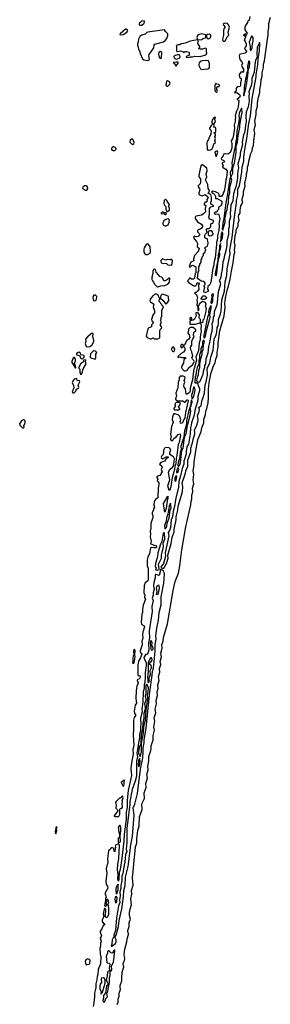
# Model space of a CAD drawing. Extents: x 2895860 to 3052244, y 542080 to 918683.
# Tile 25 of 133: x 3039012 to 3043209, y 582790 to 599261. Entities that reach past the tile are written whole.
import ezdxf

# ---------------------------------------------------------------- set-up
doc = ezdxf.new("R2010")
doc.units = 0

msp = doc.modelspace()

# ---------------------------------------------------------------- linework, layer by layer
at = {"layer": '0CON05XD'}
for points in [[(3040646, 582784), (3040663, 582825), (3040660, 582875), (3040680, 582925), (3040679, 582975), (3040702, 583035), (3040693, 583075), (3040696, 583104), (3040725, 583180), (3040721, 583235), (3040728, 583325), (3040757, 583415), (3040746, 583465), (3040755, 583500), (3040769, 583525), (3040774, 583554), (3040764, 583625), (3040774, 583715), (3040806, 583834), (3040812, 583885), (3040837, 583955), (3040837, 583975), (3040822, 584005), (3040821, 584025), (3040845, 584090), (3040844, 584155), (3040866, 584215), (3040852, 584275), (3040852, 584312), (3040858, 584365), (3040882, 584455), (3040876, 584555), (3040892, 584635), (3040882, 584695), (3040912, 584785), (3040902, 584908), (3040948, 585362), (3040953, 585425), (3040972, 585485), (3040972, 585565), (3040990, 585695), (3041012, 585775), (3041019, 585925), (3041062, 586048), (3041065, 586065), (3041056, 586126), (3041063, 586155), (3041100, 586235), (3041098, 586325), (3041131, 586415), (3041126, 586485), (3041152, 586578), (3041142, 586635), (3041164, 586715), (3041157, 586775), (3041176, 586865), (3041173, 586935), (3041207, 587035), (3041213, 587077), (3041214, 587115), (3041246, 587215), (3041249, 587285), (3041267, 587375), (3041257, 587427), (3041277, 587525), (3041265, 587585), (3041290, 587665), (3041279, 587725), (3041305, 587815), (3041295, 587875), (3041318, 587955), (3041315, 588015), (3041331, 588075), (3041328, 588135), (3041345, 588205), (3041335, 588275), (3041361, 588345), (3041353, 588405), (3041373, 588475), (3041364, 588525), (3041387, 588605), (3041376, 588665), (3041399, 588745), (3041393, 588805), (3041414, 588865), (3041421, 588925), (3041485, 589155), (3041580, 589715), (3041618, 589865), (3041669, 590005), (3041696, 590124), (3041727, 590395), (3041792, 590775), (3041878, 591145), (3041883, 591205), (3041894, 591245), (3041894, 591306), (3041910, 591365), (3041904, 591425), (3041926, 591496), (3041918, 591565), (3041927, 591655), (3041916, 591715), (3041933, 591813), (3041932, 591865), (3041965, 592085), (3041996, 592235), (3042051, 592375), (3042061, 592435), (3042093, 592515), (3042098, 592575), (3042123, 592655), (3042127, 592715), (3042144, 592755), (3042166, 592854), (3042176, 592935), (3042175, 593075), (3042184, 593185), (3042212, 593335), (3042251, 593455), (3042286, 593525), (3042296, 593584), (3042317, 593645), (3042319, 593695), (3042331, 593759), (3042338, 593795), (3042337, 593855), (3042361, 594055), (3042435, 594305), (3042450, 594445), (3042449, 594515), (3042458, 594605), (3042486, 594734), (3042510, 594805), (3042537, 594923), (3042556, 595055), (3042589, 595195), (3042604, 595335), (3042616, 595374), (3042609, 595409), (3042619, 595481), (3042611, 595535), (3042619, 595651), (3042635, 595705), (3042636, 595746), (3042668, 595805), (3042673, 595857), (3042689, 595905), (3042674, 595966), (3042684, 595996), (3042706, 596025), (3042701, 596075), (3042713, 596145), (3042746, 596205), (3042738, 596235), (3042739, 596265), (3042762, 596335), (3042759, 596385), (3042785, 596475), (3042783, 596525), (3042811, 596645), (3042811, 596685), (3042825, 596742), (3042827, 596795), (3042845, 596845), (3042847, 596895), (3042885, 597025), (3042907, 597065), (3042910, 597115), (3042926, 597154), (3042930, 597235), (3042948, 597355), (3042940, 597425), (3042960, 597505), (3042952, 597565), (3042973, 597675), (3042971, 597735), (3042996, 597815), (3042992, 597868), (3043010, 597965), (3043035, 598045), (3043032, 598095), (3043051, 598175), (3043056, 598254), (3043070, 598315), (3043071, 598375), (3043095, 598460), (3043096, 598515), (3043110, 598575), (3043162, 598935), (3043172, 598995), (3043172, 599065), (3043183, 599127), (3043182, 599195), (3043209, 599305)], [(3041035, 599167), (3041055, 599172), (3041094, 599205), (3041104, 599225), (3041095, 599242), (3041055, 599234), (3041019, 599201), (3041012, 599185), (3041014, 599174), (3041035, 599167)], [(3042868, 599315), (3042857, 599255), (3042832, 599235), (3042826, 599215), (3042792, 599165), (3042782, 599135), (3042784, 599094), (3042820, 599035), (3042805, 599010), (3042798, 599018), (3042785, 599020), (3042760, 599005), (3042775, 598992), (3042788, 598992), (3042795, 599000), (3042800, 598995), (3042793, 598965), (3042770, 598925), (3042788, 598898), (3042806, 598856), (3042804, 598826), (3042786, 598804), (3042779, 598775), (3042810, 598735), (3042810, 598725), (3042806, 598714), (3042785, 598701), (3042695, 598677), (3042686, 598655), (3042696, 598596), (3042732, 598555), (3042742, 598535), (3042727, 598495), (3042736, 598466), (3042758, 598435), (3042762, 598405), (3042755, 598380), (3042735, 598388), (3042715, 598382), (3042689, 598345), (3042692, 598302), (3042722, 598275), (3042721, 598245), (3042708, 598205), (3042712, 598155), (3042705, 598142), (3042665, 598138), (3042645, 598120), (3042638, 598105), (3042632, 598058), (3042610, 598045), (3042615, 598040), (3042645, 598042), (3042655, 598038), (3042692, 598012), (3042699, 597999), (3042702, 597985), (3042695, 597957), (3042653, 597933), (3042652, 597925), (3042675, 597918), (3042680, 597905), (3042670, 597810), (3042665, 597778), (3042641, 597729), (3042621, 597655), (3042627, 597625), (3042620, 597595), (3042622, 597562), (3042604, 597495), (3042607, 597447), (3042585, 597300), (3042574, 597266), (3042552, 597235), (3042566, 597186), (3042564, 597115), (3042555, 597078), (3042535, 597042), (3042511, 597019), (3042495, 597014), (3042444, 597016), (3042425, 597008), (3042420, 596985), (3042389, 596951), (3042384, 596936), (3042391, 596921), (3042430, 596905), (3042442, 596885), (3042402, 596865), (3042403, 596845), (3042417, 596823), (3042410, 596795), (3042465, 596760), (3042486, 596735), (3042476, 596616), (3042462, 596575), (3042455, 596480), (3042434, 596395), (3042419, 596365), (3042412, 596335), (3042389, 596301), (3042350, 596305), (3042352, 596345), (3042335, 596362), (3042292, 596382), (3042235, 596390), (3042223, 596377), (3042233, 596363), (3042260, 596355), (3042272, 596335)], [(3040695, 599008), (3040745, 599012), (3040809, 599055), (3040824, 599075), (3040815, 599087), (3040795, 599100), (3040785, 599100), (3040694, 599026), (3040690, 599015), (3040695, 599008)], [(3041155, 598581), (3041175, 598584), (3041187, 598595), (3041176, 598655), (3041180, 598680), (3041258, 598792), (3041265, 598835), (3041275, 598854), (3041418, 598892), (3041455, 598918), (3041477, 598945), (3041492, 598995), (3041493, 599025), (3041454, 599065), (3041435, 599094), (3041158, 599052), (3041143, 599047), (3041115, 599021), (3041060, 599005), (3041025, 598980), (3041002, 598935), (3040998, 598892), (3040984, 598854), (3040983, 598835), (3040997, 598805), (3041000, 598765), (3041018, 598745), (3041028, 598698), (3041068, 598605), (3041091, 598591), (3041155, 598581)], [(3042445, 598900), (3042457, 598913), (3042485, 598972), (3042512, 599005), (3042504, 599055), (3042527, 599135), (3042508, 599178), (3042490, 599195), (3042465, 599201), (3042434, 599196), (3042420, 599185), (3042425, 599168), (3042452, 599135), (3042432, 599108), (3042424, 599086), (3042426, 599005), (3042411, 598955), (3042410, 598925), (3042421, 598901), (3042445, 598900)], [(3041815, 598630), (3041855, 598632), (3041875, 598641), (3041905, 598640), (3041945, 598650), (3042035, 598648), (3042127, 598673), (3042147, 598695), (3042140, 598735), (3042142, 598772), (3042130, 598785), (3042105, 598782), (3042075, 598768), (3042035, 598768), (3042010, 598775), (3042010, 598785), (3042027, 598803), (3042028, 598815), (3041997, 598865), (3042001, 598895), (3041998, 598918), (3041992, 598922), (3041867, 598903), (3041785, 598866), (3041725, 598860), (3041710, 598855), (3041695, 598840), (3041668, 598842), (3041635, 598830), (3041640, 598815), (3041640, 598735), (3041655, 598731), (3041705, 598738), (3041745, 598728), (3041765, 598710), (3041785, 598728), (3041805, 598730), (3041845, 598720), (3041850, 598715), (3041850, 598685), (3041860, 598675), (3041847, 598663), (3041800, 598645), (3041800, 598635), (3041815, 598630)], [(3042055, 598927), (3042065, 598933), (3042084, 598946), (3042120, 598955), (3042130, 598965), (3042128, 599008), (3042055, 599023), (3042018, 599012), (3041992, 598995), (3041978, 598965), (3041992, 598932), (3042055, 598927)], [(3042175, 598942), (3042205, 598961), (3042214, 598975), (3042210, 599005), (3042185, 599020), (3042154, 599016), (3042140, 599005), (3042140, 598975), (3042148, 598955), (3042156, 598946), (3042175, 598942)], [(3042875, 598743), (3042885, 598744), (3042905, 598785), (3042902, 598825), (3042923, 598905), (3042919, 598955), (3042905, 598984), (3042895, 598984), (3042856, 598885), (3042858, 598855), (3042871, 598815), (3042870, 598765), (3042875, 598743)], [(3041405, 590085), (3041425, 590088), (3041445, 590106), (3041475, 590179), (3041496, 590254), (3041492, 590305), (3041549, 590501), (3041568, 590605), (3041598, 590695), (3041598, 590735), (3041631, 590895), (3041632, 590945), (3041662, 591055), (3041665, 591125), (3041737, 591364), (3041743, 591453), (3041730, 591515), (3041769, 591611), (3041791, 591675), (3041793, 591717), (3041827, 591793), (3041827, 591895), (3041878, 592032), (3041876, 592095), (3041911, 592205), (3041916, 592245), (3041944, 592325), (3041947, 592357), (3041940, 592395), (3041980, 592480), (3041997, 592533), (3042001, 592575), (3041987, 592635), (3042017, 592707), (3042022, 592742), (3042014, 592775), (3042045, 592803), (3042054, 592825), (3042060, 592885), (3042078, 592925), (3042104, 593015), (3042118, 593152), (3042134, 593205), (3042156, 593314), (3042159, 593355), (3042152, 593405), (3042155, 593445), (3042195, 593514), (3042211, 593615), (3042253, 593735), (3042265, 593845), (3042266, 593925), (3042296, 593974), (3042313, 594035), (3042317, 594113), (3042335, 594141), (3042342, 594175), (3042343, 594245), (3042377, 594343), (3042385, 594385), (3042399, 594575), (3042442, 594718), (3042451, 594875), (3042478, 594982), (3042488, 595095), (3042535, 595345), (3042532, 595405), (3042540, 595475), (3042570, 595615), (3042608, 595965), (3042645, 596195), (3042645, 596235), (3042666, 596325), (3042666, 596425), (3042692, 596485), (3042706, 596544), (3042734, 596716), (3042740, 596795), (3042767, 596893), (3042767, 596965), (3042782, 597088), (3042817, 597275), (3042850, 597525), (3042879, 597655), (3042906, 597944), (3042974, 598305), (3042973, 598337), (3043000, 598505), (3043004, 598606), (3043025, 598748), (3043031, 598865), (3043025, 598882), (3042991, 598795), (3042982, 598685), (3042991, 598635), (3042967, 598593), (3042955, 598555), (3042936, 598385), (3042901, 598275), (3042900, 598215), (3042890, 598160), (3042851, 598055), (3042856, 598025), (3042850, 597975), (3042853, 597905), (3042835, 597805), (3042806, 597714), (3042799, 597655), (3042806, 597545), (3042793, 597505), (3042790, 597435), (3042775, 597375), (3042758, 597335), (3042740, 597215), (3042744, 597175), (3042704, 597026), (3042704, 596985), (3042663, 596845), (3042674, 596785), (3042662, 596735), (3042657, 596667), (3042661, 596615), (3042648, 596545), (3042631, 596465), (3042612, 596418), (3042594, 596346), (3042579, 596231), (3042550, 596160), (3042539, 596015), (3042542, 595965), (3042521, 595885), (3042517, 595845), (3042521, 595795), (3042510, 595765), (3042511, 595675), (3042478, 595555), (3042479, 595495), (3042467, 595415), (3042434, 595295), (3042429, 595255), (3042411, 595205), (3042405, 595082), (3042384, 595005), (3042378, 594945), (3042351, 594895), (3042369, 594865), (3042373, 594845), (3042337, 594703), (3042315, 594485), (3042270, 594375), (3042268, 594315), (3042253, 594285), (3042245, 594215), (3042232, 594175), (3042235, 594115), (3042228, 594045), (3042210, 593995), (3042197, 593885), (3042173, 593795), (3042164, 593685), (3042130, 593585), (3042126, 593505), (3042109, 593475), (3042108, 593445), (3042086, 593374), (3042078, 593325), (3042061, 593285), (3042025, 593197), (3042005, 593191), (3041987, 593197), (3041979, 593225), (3041990, 593280), (3042008, 593325), (3042010, 593395), (3042027, 593445), (3042030, 593495), (3042048, 593592), (3042068, 593662), (3042069, 593705), (3042083, 593745), (3042090, 593825), (3042106, 593865), (3042095, 593902), (3042085, 593894), (3042075, 593866), (3042072, 593818), (3042048, 593755), (3042047, 593713), (3042024, 593655), (3042024, 593605), (3042012, 593552), (3042010, 593505), (3041986, 593445), (3041966, 593365), (3041963, 593317), (3041953, 593285), (3041943, 593203), (3041946, 593186), (3041965, 593185), (3041978, 593188), (3041994, 593174), (3041999, 593135), (3042023, 593095), (3042021, 593055), (3041995, 592965), (3041993, 592895), (3041945, 592725), (3041931, 592645), (3041888, 592515), (3041885, 592479), (3041871, 592435), (3041866, 592325), (3041837, 592163), (3041812, 592115), (3041798, 592045), (3041797, 591995), (3041762, 591875), (3041759, 591825), (3041732, 591755), (3041705, 591628), (3041678, 591535), (3041669, 591435), (3041628, 591265), (3041605, 591115), (3041581, 591039), (3041570, 590945), (3041548, 590892), (3041536, 590765), (3041525, 590726), (3041501, 590685), (3041511, 590625), (3041448, 590345), (3041451, 590285), (3041419, 590165), (3041373, 590105), (3041380, 590090), (3041405, 590085)], [(3041375, 598612), (3041388, 598625), (3041390, 598715), (3041365, 598727), (3041344, 598716), (3041339, 598685), (3041343, 598655), (3041355, 598630), (3041375, 598612)], [(3041635, 598602), (3041655, 598604), (3041685, 598615), (3041699, 598635), (3041691, 598665), (3041675, 598676), (3041654, 598676), (3041618, 598662), (3041602, 598655), (3041596, 598645), (3041599, 598625), (3041611, 598611), (3041635, 598602)], [(3042065, 598429), (3042105, 598433), (3042165, 598438), (3042189, 598455), (3042189, 598529), (3042174, 598574), (3042135, 598579), (3042065, 598573), (3042035, 598562), (3042019, 598541), (3042011, 598515), (3042014, 598496), (3042041, 598441), (3042065, 598429)], [(3042765, 597988), (3042800, 598115), (3042817, 598203), (3042840, 598375), (3042836, 598415), (3042858, 598475), (3042863, 598545), (3042855, 598574), (3042845, 598564), (3042825, 598481), (3042825, 598451), (3042834, 598415), (3042814, 598375), (3042811, 598329), (3042792, 598265), (3042770, 598135), (3042773, 598075), (3042761, 598005), (3042765, 597988)], [(3041635, 598489), (3041667, 598535), (3041665, 598548), (3041635, 598553), (3041580, 598545), (3041605, 598529), (3041625, 598490), (3041635, 598489)], [(3041475, 598150), (3041495, 598152), (3041527, 598185), (3041530, 598205), (3041515, 598228), (3041485, 598238), (3041472, 598225), (3041462, 598165), (3041475, 598150)], [(3042305, 598042), (3042320, 598055), (3042322, 598065), (3042313, 598095), (3042312, 598135), (3042325, 598142), (3042350, 598145), (3042360, 598165), (3042345, 598178), (3042310, 598185), (3042295, 598200), (3042281, 598165), (3042277, 598085), (3042283, 598065), (3042305, 598042)], [(3042415, 595743), (3042450, 595875), (3042452, 595905), (3042445, 595935), (3042460, 595975), (3042474, 596055), (3042487, 596085), (3042496, 596166), (3042509, 596205), (3042512, 596315), (3042531, 596365), (3042532, 596458), (3042562, 596575), (3042546, 596625), (3042582, 596695), (3042579, 596755), (3042585, 596805), (3042609, 596861), (3042639, 597045), (3042636, 597144), (3042660, 597215), (3042668, 597325), (3042683, 597373), (3042700, 597455), (3042700, 597495), (3042718, 597625), (3042738, 597708), (3042733, 597773), (3042725, 597780), (3042688, 597695), (3042684, 597655), (3042689, 597625), (3042680, 597550), (3042647, 597395), (3042645, 597275), (3042629, 597225), (3042622, 597138), (3042602, 597065), (3042565, 596865), (3042569, 596815), (3042559, 596755), (3042539, 596705), (3042544, 596625), (3042532, 596598), (3042487, 596315), (3042462, 596205), (3042431, 595935), (3042418, 595892), (3042404, 595765), (3042407, 595747), (3042415, 595743)], [(3042175, 597076), (3042205, 597083), (3042228, 597095), (3042252, 597135), (3042263, 597185), (3042288, 597205), (3042279, 597235), (3042292, 597275), (3042282, 597305), (3042292, 597325), (3042293, 597343), (3042285, 597360), (3042270, 597365), (3042270, 597375), (3042288, 597382), (3042297, 597393), (3042298, 597445), (3042290, 597455), (3042260, 597465), (3042268, 597485), (3042266, 597506), (3042260, 597515), (3042293, 597555), (3042282, 597595), (3042290, 597615), (3042285, 597630), (3042262, 597618), (3042234, 597586), (3042230, 597545), (3042240, 597515), (3042217, 597493), (3042192, 597445), (3042192, 597435), (3042218, 597405), (3042210, 597345), (3042194, 597316), (3042176, 597255), (3042149, 597221), (3042143, 597203), (3042149, 597095), (3042161, 597081), (3042175, 597076)], [(3040905, 597173), (3040926, 597185), (3040930, 597205), (3040905, 597260), (3040885, 597263), (3040863, 597245), (3040857, 597215), (3040882, 597182), (3040905, 597173)], [(3040605, 597072), (3040627, 597095), (3040626, 597106), (3040606, 597126), (3040585, 597133), (3040555, 597120), (3040547, 597105), (3040550, 597090), (3040575, 597074), (3040605, 597072)], [(3042305, 596980), (3042332, 597045), (3042325, 597062), (3042305, 597062), (3042282, 597045), (3042288, 596995), (3042295, 596980), (3042305, 596980)], [(3042272, 596335), (3042290, 596305), (3042292, 596272), (3042325, 596270), (3042337, 596257), (3042380, 596235), (3042395, 596220), (3042399, 596205), (3042395, 596180), (3042375, 596140), (3042342, 596118), (3042340, 596085), (3042320, 596065), (3042318, 596052), (3042305, 596040), (3042285, 596040), (3042270, 596025), (3042295, 596010), (3042342, 596012), (3042349, 595999), (3042362, 595932), (3042347, 595845), (3042350, 595805), (3042344, 595735), (3042326, 595646), (3042326, 595595), (3042306, 595535), (3042308, 595505), (3042284, 595275), (3042266, 595215), (3042260, 595135), (3042246, 595104), (3042214, 594865), (3042190, 594820), (3042163, 594797), (3042158, 594755), (3042167, 594735), (3042167, 594715), (3042105, 594690), (3042098, 594715), (3042110, 594785), (3042103, 594793), (3042100, 594815), (3042117, 594833), (3042117, 594853), (3042109, 594869), (3042088, 594882), (3042050, 594885), (3041992, 594932), (3042000, 595035), (3042018, 595065), (3042010, 595075), (3042013, 595127), (3042028, 595155), (3042028, 595172), (3042050, 595205), (3042052, 595245), (3042067, 595273), (3042070, 595295), (3042090, 595315), (3042090, 595335), (3042080, 595345), (3042118, 595372), (3042120, 595395), (3042130, 595405), (3042130, 595415), (3042112, 595432), (3042110, 595445), (3042123, 595457), (3042155, 595470), (3042170, 595515), (3042170, 595535), (3042160, 595545), (3042157, 595587), (3042150, 595595), (3042117, 595607), (3042110, 595625), (3042112, 595655), (3042125, 595680), (3042150, 595705), (3042138, 595735), (3042138, 595752), (3042153, 595767), (3042185, 595770), (3042210, 595795), (3042210, 595845), (3042250, 595865), (3042260, 595885), (3042255, 595900), (3042190, 595925), (3042177, 595965), (3042192, 596005), (3042188, 596025), (3042190, 596105), (3042212, 596128), (3042258, 596142), (3042260, 596155), (3042212, 596175), (3042210, 596205), (3042222, 596235), (3042222, 596295), (3042210, 596335), (3042170, 596355), (3042187, 596383), (3042190, 596405), (3042167, 596435), (3042160, 596505), (3042122, 596585), (3042143, 596635), (3042133, 596685), (3042152, 596735), (3042148, 596778), (3042075, 596832), (3042065, 596832), (3042047, 596815), (3042022, 596715), (3042014, 596645), (3042016, 596626), (3042037, 596595), (3042040, 596555), (3042032, 596518), (3041999, 596481), (3042000, 596465), (3042023, 596435), (3042028, 596415), (3042011, 596359), (3042012, 596345), (3042025, 596332), (3042065, 596312), (3042117, 596337), (3042165, 596300), (3042168, 596285), (3042148, 596252), (3042150, 596225), (3042135, 596210), (3042112, 596208), (3042110, 596195), (3042100, 596185), (3042102, 596172), (3042130, 596155), (3042120, 596105), (3042122, 596045), (3042085, 596008), (3042055, 595992), (3041965, 595972), (3041950, 595955), (3041952, 595935), (3041992, 595882), (3042059, 595839), (3042072, 595815), (3042072, 595795), (3042053, 595767), (3042025, 595752), (3042002, 595748), (3041990, 595735), (3041990, 595715), (3042018, 595685), (3042028, 595662), (3041998, 595632), (3041965, 595630), (3041935, 595638), (3041920, 595625), (3041932, 595595), (3041972, 595552), (3041987, 595515), (3041984, 595464), (3041995, 595448), (3042015, 595440), (3042018, 595425), (3042008, 595412), (3042005, 595390), (3041942, 595315), (3041920, 595255), (3041920, 595245), (3041930, 595235), (3041928, 595225), (3041877, 595203), (3041850, 595135), (3041865, 595120), (3041892, 595148), (3041905, 595152), (3041962, 595125), (3041962, 595045), (3041960, 595025), (3041950, 595015), (3041940, 594935), (3041925, 594920), (3041915, 594920), (3041888, 594918), (3041865, 594940), (3041855, 594940), (3041848, 594922), (3041820, 594895), (3041825, 594880), (3041845, 594860), (3041880, 594845), (3041905, 594820), (3041928, 594808), (3041955, 594810), (3041968, 594822), (3041978, 594832), (3041978, 594852), (3041988, 594862), (3042005, 594858), (3042018, 594845), (3042007, 594813), (3042012, 594748), (3041989, 594721), (3041965, 594700), (3041952, 594698), (3041942, 594685), (3041958, 594678), (3041975, 594660), (3041992, 594615), (3041978, 594572), (3041986, 594535), (3041981, 594485), (3041993, 594455), (3041994, 594404), (3042005, 594398), (3042020, 594415), (3042008, 594445), (3042007, 594463), (3042025, 594500), (3042042, 594525), (3042075, 594552), (3042116, 594536), (3042130, 594505), (3042120, 594465), (3042136, 594446), (3042131, 594385), (3042095, 594250), (3042078, 594232), (3042075, 594190), (3042055, 594190), (3042042, 594202), (3042040, 594245), (3042025, 594260), (3042020, 594275), (3042022, 594322), (3042006, 594346), (3041985, 594362), (3041962, 594358), (3041960, 594335), (3041968, 594305), (3041938, 594252), (3041918, 594232), (3041895, 594230), (3041890, 594235), (3041892, 594265), (3041885, 594280), (3041875, 594280), (3041862, 594265), (3041868, 594225), (3041860, 594205), (3041860, 594175), (3041865, 594170), (3041955, 594168), (3042025, 594190), (3042048, 594168), (3042053, 594135), (3042047, 594095), (3042053, 594045), (3042039, 593995), (3042036, 593945), (3042033, 593905), (3042016, 593854), (3042004, 593725), (3041985, 593667), (3041962, 593625), (3041970, 593565), (3041924, 593385), (3041905, 593235), (3041869, 593095), (3041864, 593045), (3041853, 593025), (3041815, 592997), (3041797, 592997), (3041786, 593085), (3041764, 593114), (3041760, 593135), (3041765, 593170), (3041777, 593195), (3041764, 593226), (3041780, 593255), (3041782, 593275), (3041776, 593286), (3041748, 593298), (3041702, 593298), (3041682, 593278), (3041681, 593235), (3041664, 593195), (3041661, 593105), (3041628, 593015), (3041636, 592965), (3041627, 592943), (3041621, 592915), (3041624, 592905), (3041654, 592886), (3041745, 592886), (3041774, 592864), (3041785, 592864), (3041815, 592901), (3041825, 592900), (3041831, 592885), (3041788, 592692), (3041775, 592602), (3041758, 592572), (3041740, 592515), (3041715, 592507), (3041705, 592510), (3041701, 592535), (3041713, 592565), (3041694, 592625), (3041665, 592649), (3041609, 592669), (3041595, 592668), (3041581, 592649), (3041571, 592619), (3041567, 592575), (3041580, 592525), (3041552, 592455), (3041540, 592325), (3041546, 592275), (3041536, 592255), (3041536, 592236), (3041550, 592220), (3041575, 592220), (3041596, 592254), (3041640, 592290), (3041665, 592321), (3041695, 592332), (3041702, 592325), (3041704, 592304), (3041680, 592190), (3041667, 592153), (3041645, 591972), (3041631, 591925), (3041625, 591833), (3041608, 591792), (3041605, 591738), (3041566, 591605), (3041542, 591445), (3041525, 591393), (3041515, 591388), (3041492, 591465), (3041526, 591565), (3041506, 591685), (3041509, 591705), (3041525, 591741), (3041570, 591771), (3041582, 591788), (3041594, 591826), (3041604, 591915), (3041585, 591948), (3041528, 591985), (3041529, 592015), (3041544, 592065), (3041534, 592084), (3041517, 592097), (3041465, 592102), (3041436, 592094), (3041421, 592059), (3041420, 592025), (3041415, 591990), (3041392, 591965), (3041383, 591945), (3041388, 591925), (3041405, 591917), (3041465, 591947), (3041497, 591947), (3041500, 591935), (3041462, 591908), (3041435, 591876), (3041375, 591851), (3041353, 591827), (3041394, 591794), (3041396, 591775), (3041383, 591735), (3041397, 591695), (3041358, 591635), (3041308, 591622), (3041309, 591605), (3041323, 591575), (3041313, 591545), (3041343, 591513), (3041344, 591485), (3041332, 591425), (3041326, 591274), (3041323, 591265), (3041288, 591235), (3041263, 591195), (3041257, 591147), (3041272, 591105), (3041253, 591077), (3041252, 591058), (3041228, 591015), (3041228, 590995), (3041240, 590965), (3041240, 590935), (3041206, 590834), (3041209, 590755), (3041197, 590703), (3041202, 590655), (3041199, 590609), (3041216, 590535), (3041202, 590495), (3041225, 590490), (3041260, 590470), (3041290, 590465), (3041302, 590455), (3041302, 590435), (3041295, 590425), (3041265, 590425), (3041215, 590429), (3041202, 590418), (3041187, 590333), (3041158, 590271), (3041148, 590225), (3041147, 590125), (3041163, 590085), (3041163, 589895), (3041156, 589875), (3041112, 589838), (3041097, 589795), (3041093, 589673), (3041107, 589635), (3041104, 589594), (3041117, 589565), (3041080, 589465), (3041066, 589395), (3041066, 589345), (3041058, 589315), (3041048, 589175), (3041055, 589144), (3041095, 589122), (3041103, 589105), (3041073, 589015), (3041070, 588975), (3041076, 588915), (3041059, 588865), (3041061, 588815), (3041056, 588785), (3041030, 588705), (3041028, 588685), (3041033, 588673), (3041055, 588658), (3041059, 588645), (3041035, 588584), (3041001, 588529), (3040988, 588465), (3040989, 588295), (3040995, 588287), (3041025, 588291), (3041032, 588265), (3041015, 588230), (3040985, 588226), (3040981, 588215), (3040983, 588183), (3040998, 588165), (3040997, 588157), (3040972, 588118), (3040971, 588075), (3040960, 588035), (3040957, 587907), (3040970, 587825), (3040945, 587795), (3040928, 587695), (3040935, 587655), (3040959, 587625), (3040930, 587590), (3040918, 587545), (3040920, 587385), (3040910, 587295), (3040925, 587125), (3040908, 587055), (3040912, 586975), (3040885, 586832), (3040876, 586734), (3040883, 586615), (3040830, 586365), (3040812, 586205), (3040810, 586085), (3040798, 586005), (3040793, 585885), (3040760, 585635), (3040755, 585520), (3040724, 585235), (3040695, 585045)], [(3040135, 596412), (3040152, 596435), (3040147, 596465), (3040125, 596484), (3040095, 596484), (3040069, 596461), (3040065, 596440), (3040115, 596412), (3040135, 596412)], [(3041485, 596050), (3041520, 596075), (3041520, 596105), (3041508, 596135), (3041508, 596152), (3041518, 596165), (3041476, 596236), (3041455, 596258), (3041434, 596236), (3041424, 596184), (3041430, 596165), (3041457, 596137), (3041461, 596095), (3041473, 596063), (3041485, 596050)], [(3041455, 596000), (3041470, 596015), (3041465, 596030), (3041435, 596030), (3041405, 596048), (3041380, 596025), (3041383, 596013), (3041425, 596020), (3041442, 596002), (3041455, 596000)], [(3041465, 595813), (3041498, 595832), (3041517, 595873), (3041520, 595905), (3041511, 595921), (3041498, 595928), (3041473, 595927), (3041446, 595914), (3041426, 595894), (3041410, 595865), (3041410, 595845), (3041421, 595825), (3041444, 595814), (3041465, 595813)], [(3042198, 595648), (3042225, 595650), (3042250, 595675), (3042250, 595685), (3042240, 595695), (3042240, 595715), (3042227, 595727), (3042185, 595730), (3042170, 595715), (3042170, 595665), (3042198, 595648)], [(3042375, 595540), (3042407, 595613), (3042412, 595685), (3042405, 595714), (3042385, 595679), (3042375, 595540)], [(3041125, 595331), (3041155, 595334), (3041196, 595354), (3041203, 595385), (3041199, 595459), (3041170, 595500), (3041155, 595509), (3041132, 595498), (3041095, 595445), (3041090, 595425), (3041093, 595375), (3041106, 595346), (3041125, 595331)], [(3042295, 594976), (3042305, 594990), (3042315, 595025), (3042337, 595225), (3042361, 595325), (3042357, 595393), (3042374, 595425), (3042382, 595475), (3042375, 595520), (3042356, 595475), (3042354, 595386), (3042334, 595325), (3042332, 595225), (3042325, 595213), (3042287, 595017), (3042285, 594995), (3042295, 594976)], [(3041545, 595152), (3041562, 595165), (3041566, 595184), (3041572, 595235), (3041562, 595252), (3041535, 595250), (3041525, 595242), (3041485, 595248), (3041455, 595240), (3041405, 595262), (3041377, 595235), (3041373, 595215), (3041383, 595193), (3041425, 595180), (3041465, 595187), (3041495, 595163), (3041545, 595152)], [(3041325, 594790), (3041375, 594808), (3041445, 594812), (3041495, 594838), (3041522, 594868), (3041528, 594938), (3041515, 594940), (3041490, 594915), (3041448, 594892), (3041425, 594894), (3041405, 594942), (3041395, 594952), (3041365, 594962), (3041335, 594992), (3041299, 595039), (3041285, 595082), (3041265, 595090), (3041255, 595082), (3041244, 595055), (3041240, 595015), (3041224, 594955), (3041226, 594916), (3041234, 594894), (3041255, 594870), (3041275, 594830), (3041315, 594790), (3041325, 594790)], [(3040255, 594557), (3040285, 594562), (3040296, 594584), (3040302, 594632), (3040282, 594652), (3040255, 594652), (3040238, 594625), (3040241, 594575), (3040255, 594557)], [(3041275, 593922), (3041325, 593924), (3041345, 593931), (3041359, 593945), (3041359, 594055), (3041372, 594085), (3041390, 594105), (3041388, 594125), (3041370, 594145), (3041370, 594165), (3041380, 594185), (3041380, 594215), (3041372, 594235), (3041380, 594255), (3041380, 594285), (3041390, 594295), (3041390, 594395), (3041418, 594455), (3041390, 594485), (3041390, 594495), (3041350, 594545), (3041350, 594575), (3041360, 594585), (3041360, 594605), (3041342, 594622), (3041338, 594648), (3041305, 594670), (3041275, 594670), (3041248, 594642), (3041230, 594635), (3041230, 594625), (3041197, 594585), (3041191, 594565), (3041201, 594541), (3041260, 594505), (3041250, 594455), (3041263, 594405), (3041272, 594395), (3041270, 594355), (3041240, 594320), (3041220, 594245), (3041224, 594224), (3041250, 594195), (3041250, 594185), (3041220, 594155), (3041220, 594125), (3041172, 594108), (3041159, 594091), (3041132, 593965), (3041145, 593946), (3041195, 593923), (3041216, 593924), (3041245, 593940), (3041275, 593922)], [(3041455, 594510), (3041475, 594512), (3041507, 594563), (3041506, 594626), (3041496, 594636), (3041455, 594653), (3041405, 594667), (3041395, 594662), (3041378, 594645), (3041370, 594625), (3041372, 594602), (3041415, 594562), (3041455, 594510)], [(3042055, 594580), (3042050, 594595), (3042085, 594640), (3042115, 594642), (3042142, 594615), (3042140, 594605), (3042115, 594582), (3042055, 594580)], [(3042225, 594514), (3042236, 594525), (3042245, 594555), (3042244, 594606), (3042255, 594655), (3042245, 594679), (3042224, 594655), (3042228, 594622), (3042214, 594534), (3042215, 594523), (3042225, 594514)], [(3042105, 593936), (3042125, 593965), (3042142, 594055), (3042204, 594285), (3042197, 594325), (3042220, 594435), (3042221, 594465), (3042215, 594479), (3042189, 594435), (3042172, 594375), (3042178, 594335), (3042155, 594285), (3042097, 593977), (3042097, 593947), (3042105, 593936)], [(3040145, 593788), (3040185, 593792), (3040218, 593815), (3040252, 593878), (3040252, 593902), (3040238, 593955), (3040240, 594005), (3040228, 594018), (3040148, 593955), (3040112, 593915), (3040118, 593885), (3040110, 593845), (3040119, 593809), (3040127, 593797), (3040145, 593788)], [(3041785, 593387), (3041805, 593393), (3041823, 593405), (3041854, 593446), (3041913, 593495), (3041931, 593545), (3041928, 593558), (3041903, 593585), (3041893, 593605), (3041910, 593635), (3041896, 593706), (3041878, 593738), (3041870, 593775), (3041870, 593785), (3041897, 593815), (3041897, 593885), (3041912, 593925), (3041932, 593955), (3041922, 593985), (3041928, 594032), (3041960, 594055), (3041960, 594075), (3041952, 594085), (3041915, 594110), (3041865, 594110), (3041840, 594085), (3041840, 594055), (3041833, 594047), (3041828, 594018), (3041851, 593991), (3041862, 593945), (3041845, 593918), (3041812, 593895), (3041765, 593810), (3041755, 593810), (3041745, 593830), (3041725, 593828), (3041712, 593818), (3041704, 593794), (3041723, 593773), (3041755, 593800), (3041765, 593790), (3041778, 593765), (3041776, 593734), (3041755, 593700), (3041714, 593676), (3041660, 593625), (3041665, 593612), (3041695, 593620), (3041725, 593608), (3041775, 593612), (3041800, 593605), (3041760, 593570), (3041754, 593515), (3041728, 593472), (3041722, 593445), (3041732, 593422), (3041769, 593389), (3041785, 593387)], [(3040065, 593590), (3040090, 593615), (3040090, 593645), (3040042, 593652), (3040030, 593665), (3040030, 593685), (3040015, 593700), (3039990, 593695), (3039964, 593676), (3039963, 593663), (3039970, 593655), (3040018, 593638), (3040032, 593605), (3040045, 593592), (3040065, 593590)], [(3040275, 593583), (3040289, 593605), (3040289, 593665), (3040302, 593695), (3040284, 593714), (3040255, 593720), (3040235, 593712), (3040199, 593671), (3040190, 593615), (3040204, 593604), (3040275, 593583)], [(3041595, 593710), (3041606, 593724), (3041609, 593749), (3041596, 593776), (3041575, 593790), (3041550, 593755), (3041564, 593724), (3041575, 593712), (3041595, 593710)], [(3039945, 593430), (3039950, 593435), (3039948, 593465), (3039932, 593515), (3039948, 593552), (3039947, 593585), (3039929, 593609), (3039918, 593612), (3039910, 593605), (3039883, 593545), (3039883, 593527), (3039945, 593430)], [(3040032, 593332), (3040045, 593332), (3040065, 593368), (3040078, 593422), (3040124, 593505), (3040117, 593535), (3040120, 593565), (3040115, 593570), (3040082, 593568), (3040080, 593535), (3040033, 593505), (3040002, 593445), (3040003, 593433), (3040020, 593415), (3040018, 593365), (3040032, 593332)], [(3039925, 593020), (3039950, 593045), (3039962, 593078), (3039998, 593095), (3040002, 593115), (3039992, 593145), (3040022, 593205), (3040012, 593222), (3039974, 593224), (3039968, 593258), (3039945, 593256), (3039923, 593245), (3039907, 593225), (3039892, 593188), (3039911, 593145), (3039918, 593105), (3039892, 593035), (3039905, 593020), (3039925, 593020)], [(3041905, 592922), (3041928, 592955), (3041948, 593065), (3041947, 593095), (3041935, 593116), (3041925, 593113), (3041915, 593086), (3041908, 593032), (3041891, 592979), (3041894, 592924), (3041905, 592922)], [(3041615, 592732), (3041675, 592733), (3041689, 592741), (3041692, 592755), (3041672, 592785), (3041696, 592814), (3041704, 592845), (3041685, 592858), (3041634, 592856), (3041615, 592842), (3041611, 592815), (3041620, 592795), (3041596, 592765), (3041595, 592752), (3041605, 592736), (3041615, 592732)], [(3041675, 591790), (3041686, 591804), (3041703, 591855), (3041728, 592055), (3041750, 592095), (3041771, 592275), (3041800, 592335), (3041823, 592477), (3041861, 592615), (3041876, 592715), (3041869, 592771), (3041881, 592795), (3041887, 592835), (3041899, 592865), (3041895, 592900), (3041885, 592890), (3041878, 592858), (3041880, 592825), (3041865, 592796), (3041862, 592768), (3041845, 592724), (3041808, 592555), (3041806, 592495), (3041784, 592415), (3041772, 592385), (3041760, 592280), (3041712, 592125), (3041716, 592064), (3041702, 592032), (3041692, 591935), (3041664, 591854), (3041661, 591811), (3041665, 591793), (3041675, 591790)], [(3039075, 592433), (3039088, 592445), (3039082, 592475), (3039098, 592495), (3039107, 592525), (3039102, 592552), (3039090, 592565), (3039075, 592569), (3039050, 592555), (3039012, 592505), (3039017, 592477), (3039060, 592435), (3039075, 592433)], [(3041643, 591683), (3041655, 591684), (3041665, 591695), (3041675, 591735), (3041665, 591771), (3041648, 591745), (3041638, 591698), (3041643, 591683)], [(3041615, 591538), (3041625, 591547), (3041639, 591585), (3041642, 591622), (3041635, 591634), (3041625, 591627), (3041612, 591595), (3041608, 591558), (3041615, 591538)], [(3041445, 591022), (3041435, 591050), (3041421, 591165), (3041495, 591290), (3041495, 591260), (3041482, 591215), (3041465, 591082), (3041445, 591022)], [(3041445, 590746), (3041455, 590749), (3041478, 590785), (3041479, 590841), (3041513, 590927), (3041530, 591055), (3041549, 591095), (3041535, 591172), (3041515, 591123), (3041492, 590988), (3041476, 590945), (3041462, 590858), (3041439, 590801), (3041441, 590751), (3041445, 590746)], [(3041315, 590055), (3041340, 590065), (3041349, 590075), (3041336, 590155), (3041386, 590255), (3041385, 590305), (3041421, 590445), (3041417, 590505), (3041445, 590575), (3041435, 590670), (3041425, 590683), (3041416, 590665), (3041390, 590530), (3041369, 590485), (3041328, 590345), (3041318, 590275), (3041291, 590185), (3041279, 590125), (3041295, 590085), (3041286, 590056), (3041315, 590055)], [(3040555, 583760), (3040615, 583809), (3040627, 583835), (3040628, 583868), (3040607, 583915), (3040628, 583945), (3040667, 584093), (3040678, 584192), (3040722, 584388), (3040752, 584595), (3040755, 584694), (3040778, 584775), (3040786, 584915), (3040829, 585095), (3040854, 585316), (3040864, 585354), (3040869, 585425), (3040900, 585605), (3040928, 585955), (3040912, 586075), (3040941, 586139), (3040987, 586315), (3041036, 586725), (3041074, 586915), (3041082, 587002), (3041081, 587075), (3041097, 587163), (3041094, 587215), (3041128, 587412), (3041194, 588015), (3041233, 588295), (3041234, 588355), (3041251, 588415), (3041273, 588637), (3041282, 588705), (3041282, 588798), (3041296, 588905), (3041292, 588955), (3041310, 589085), (3041337, 589215), (3041350, 589345), (3041382, 589475), (3041383, 589605), (3041427, 589833), (3041436, 589985), (3041432, 590012), (3041418, 590038), (3041395, 590059), (3041377, 590063), (3041362, 590058), (3041362, 590025), (3041350, 589965), (3041345, 589961), (3041299, 589979), (3041285, 589978), (3041280, 589970), (3041281, 589925), (3041256, 589845), (3041255, 589785), (3041266, 589735), (3041249, 589675), (3041248, 589635), (3041233, 589585), (3041245, 589545), (3041227, 589445), (3041231, 589361), (3041178, 589035), (3041185, 588915), (3041170, 588835), (3041172, 588715), (3041155, 588647), (3041145, 588642), (3041125, 588649), (3041093, 588593), (3041095, 588571), (3041128, 588508), (3041131, 588455), (3041125, 588425), (3041113, 588327), (3041115, 588275), (3041107, 588175), (3041096, 588135), (3041098, 588072), (3041078, 588015), (3041076, 587846), (3041057, 587725), (3041063, 587685), (3041036, 587575), (3041041, 587469), (3041033, 587425), (3041034, 587374), (3041020, 587305), (3041018, 587245), (3040999, 587165), (3040984, 587045), (3040972, 587005), (3040986, 586925), (3040969, 586861), (3040969, 586791), (3040966, 586605), (3040945, 586521), (3040895, 586385), (3040858, 586185), (3040859, 586135), (3040806, 585734), (3040806, 585495), (3040794, 585385), (3040807, 585345), (3040782, 585295), (3040774, 585176), (3040750, 585055), (3040742, 584978), (3040722, 584935), (3040722, 584855), (3040706, 584775), (3040705, 584725), (3040690, 584665), (3040696, 584604), (3040685, 584535), (3040688, 584495), (3040668, 584435), (3040634, 584236), (3040615, 584025), (3040587, 583945), (3040590, 583915), (3040575, 583902), (3040562, 583868), (3040556, 583794), (3040544, 583765), (3040545, 583760), (3040555, 583760)], [(3041315, 589640), (3041303, 589645), (3041316, 589694), (3041305, 589755), (3041315, 589788), (3041335, 589807), (3041342, 589795), (3041345, 589745), (3041325, 589644), (3041315, 589640)], [(3041215, 588716), (3041235, 588721), (3041245, 588733), (3041247, 588755), (3041227, 588795), (3041228, 588835), (3041215, 588874), (3041205, 588866), (3041196, 588835), (3041204, 588804), (3041206, 588736), (3041215, 588716)], [(3040915, 588493), (3040928, 588505), (3040946, 588605), (3040940, 588635), (3040946, 588705), (3040935, 588730), (3040925, 588720), (3040918, 588695), (3040924, 588636), (3040913, 588617), (3040906, 588575), (3040909, 588535), (3040904, 588505), (3040915, 588493)], [(3041165, 588176), (3041175, 588179), (3041184, 588195), (3041172, 588235), (3041201, 588305), (3041197, 588375), (3041216, 588405), (3041221, 588425), (3041215, 588461), (3041194, 588474), (3041189, 588485), (3041197, 588513), (3041220, 588530), (3041229, 588545), (3041225, 588579), (3041215, 588588), (3041205, 588584), (3041185, 588559), (3041164, 588505), (3041164, 588365), (3041150, 588265), (3041158, 588225), (3041156, 588186), (3041165, 588176)], [(3041035, 586939), (3041054, 587015), (3041051, 587129), (3041057, 587195), (3041082, 587295), (3041099, 587471), (3041118, 587545), (3041132, 587718), (3041159, 587905), (3041152, 587968), (3041165, 588015), (3041168, 588085), (3041145, 588142), (3041135, 588141), (3041125, 588121), (3041127, 587995), (3041113, 587943), (3041123, 587893), (3041119, 587861), (3041102, 587815), (3041113, 587755), (3041112, 587728), (3041093, 587655), (3041090, 587585), (3041073, 587495), (3041070, 587405), (3041044, 587305), (3041049, 587265), (3041042, 587225), (3041041, 587149), (3041013, 587085), (3041000, 587015), (3041002, 586992), (3041025, 586943), (3041035, 586939)], [(3041005, 586761), (3041020, 586785), (3041030, 586845), (3041025, 586904), (3041015, 586896), (3041003, 586865), (3040998, 586795), (3041005, 586761)], [(3040755, 586440), (3040764, 586485), (3040765, 586540), (3040755, 586540), (3040739, 586521), (3040710, 586505), (3040742, 586442), (3040755, 586440)], [(3040612, 585932), (3040665, 585932), (3040678, 585942), (3040692, 585965), (3040688, 586035), (3040692, 586055), (3040705, 586070), (3040725, 586068), (3040736, 586095), (3040730, 586145), (3040736, 586185), (3040730, 586195), (3040747, 586245), (3040735, 586278), (3040710, 586255), (3040705, 586240), (3040685, 586240), (3040670, 586230), (3040626, 586185), (3040616, 586165), (3040629, 586119), (3040625, 586070), (3040650, 586045), (3040654, 586025), (3040594, 585944), (3040596, 585936), (3040612, 585932)], [(3039615, 585640), (3039632, 585695), (3039631, 585725), (3039639, 585745), (3039625, 585762), (3039604, 585675), (3039615, 585640)], [(3040665, 585492), (3040685, 585494), (3040699, 585511), (3040702, 585525), (3040696, 585605), (3040708, 585698), (3040706, 585746), (3040695, 585780), (3040685, 585780), (3040660, 585745), (3040668, 585725), (3040667, 585695), (3040678, 585658), (3040683, 585605), (3040681, 585589), (3040664, 585565), (3040661, 585505), (3040665, 585492)], [(3040695, 585045), (3040679, 584995), (3040675, 584888), (3040665, 584850), (3040655, 584885), (3040662, 584975), (3040651, 585035), (3040654, 585134), (3040674, 585225), (3040685, 585450), (3040655, 585468), (3040622, 585455), (3040613, 585435), (3040620, 585425), (3040612, 585405), (3040607, 585343), (3040595, 585360), (3040587, 585397), (3040565, 585408), (3040542, 585405), (3040532, 585385), (3040502, 585358), (3040482, 585225), (3040486, 585174), (3040463, 585055), (3040471, 584985), (3040454, 584855), (3040460, 584795), (3040482, 584765), (3040490, 584735), (3040443, 584655), (3040443, 584635), (3040457, 584607), (3040460, 584575), (3040450, 584565), (3040450, 584515), (3040442, 584505), (3040440, 584465), (3040432, 584445), (3040442, 584432), (3040455, 584430), (3040472, 584448), (3040472, 584462), (3040460, 584475), (3040460, 584495), (3040470, 584505), (3040472, 584548), (3040485, 584550), (3040488, 584545), (3040500, 584485), (3040488, 584465), (3040502, 584405), (3040498, 584285), (3040475, 584250), (3040465, 584242), (3040454, 584244), (3040448, 584255), (3040448, 584285), (3040456, 584366), (3040445, 584390), (3040435, 584390), (3040425, 584380), (3040411, 584305), (3040422, 584265), (3040394, 584196), (3040394, 584175), (3040415, 584140), (3040435, 584140), (3040438, 584135), (3040402, 584098), (3040386, 584054), (3040360, 584015), (3040361, 583995), (3040381, 583935), (3040378, 583922), (3040359, 583895), (3040377, 583845), (3040364, 583815), (3040364, 583765), (3040352, 583725), (3040358, 583635), (3040370, 583585), (3040365, 583465), (3040327, 583373), (3040323, 583295), (3040308, 583255), (3040305, 583200), (3040290, 583135), (3040288, 583065), (3040266, 582975), (3040265, 582915), (3040256, 582816), (3040241, 582755)], [(3040635, 584632), (3040626, 584705), (3040631, 584755), (3040655, 584800), (3040655, 584700), (3040635, 584632)], [(3040625, 584482), (3040617, 584503), (3040613, 584555), (3040625, 584600), (3040637, 584575), (3040633, 584505), (3040625, 584482)], [(3040425, 582824), (3040436, 582835), (3040453, 582887), (3040480, 582915), (3040472, 582968), (3040489, 583005), (3040492, 583048), (3040517, 583153), (3040519, 583225), (3040529, 583275), (3040530, 583345), (3040545, 583352), (3040553, 583365), (3040550, 583435), (3040585, 583495), (3040606, 583685), (3040604, 583695), (3040593, 583697), (3040565, 583649), (3040555, 583643), (3040535, 583652), (3040525, 583671), (3040507, 583687), (3040495, 583684), (3040485, 583670), (3040482, 583645), (3040460, 583595), (3040469, 583489), (3040475, 583481), (3040515, 583477), (3040522, 583455), (3040511, 583395), (3040520, 583355), (3040491, 583339), (3040480, 583325), (3040478, 583265), (3040462, 583195), (3040485, 583156), (3040492, 583135), (3040464, 583096), (3040447, 582983), (3040414, 582935), (3040416, 582895), (3040406, 582856), (3040412, 582832), (3040425, 582824)], [(3040135, 583450), (3040143, 583457), (3040177, 583463), (3040188, 583475), (3040192, 583515), (3040188, 583535), (3040152, 583552), (3040118, 583535), (3040108, 583505), (3040120, 583455), (3040135, 583450)], [(3040375, 582960), (3040380, 582980), (3040397, 582993), (3040446, 583145), (3040442, 583195), (3040430, 583220), (3040415, 583231), (3040385, 583226), (3040375, 583218), (3040381, 583155), (3040362, 583125), (3040355, 583088), (3040355, 583045), (3040380, 582995), (3040370, 582975), (3040375, 582960)]]:
    msp.add_lwpolyline(points, dxfattribs=at)

doc.saveas('drawing.dxf')
